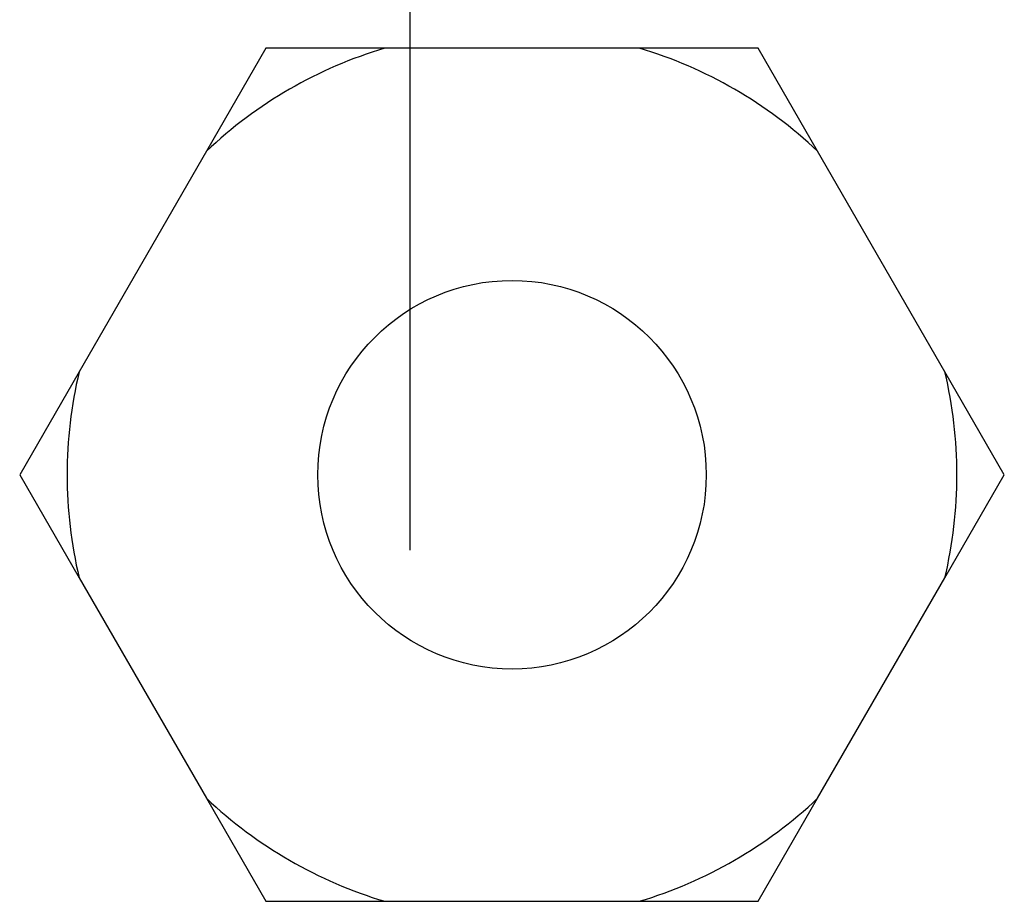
# Model space of a CAD drawing. Header units: millimetres. Extents: x 618 to 1482, y 17 to 575.
# Tile 55 of 90: x 987.16 to 991.06, y 323.67 to 327.16. Entities that reach past the tile are written whole.
import ezdxf

# ---------------------------------------------------------------- set-up
doc = ezdxf.new("R2010")
doc.units = ezdxf.units.MM
doc.linetypes.add('DOT_CENTER', pattern=[14, 12, -1, 0, -1])
doc.layers.add('1', color=7, linetype='Continuous')

# ---------------------------------------------------------------- blocks, each defined once
blk = doc.blocks.new('cu_bee7s_cca__41', base_point=(1238.7621, 264.915))
at = {"color": 7, "linetype": 'Continuous'}
for p, q in [((1317.5096, 436.065), (1317.1959, 435.5215)), ((1318.1371, 436.065), (1317.5096, 436.065)), ((1319.4802, 436.065), (1318.1371, 436.065)), ((1320.1077, 436.065), (1319.4802, 436.065)), ((1320.4214, 435.5215), (1320.1077, 436.065)), ((1317.1959, 435.5215), (1316.5243, 434.3584)), ((1321.093, 434.3584), (1320.4214, 435.5215)), ((1316.5243, 434.3584), (1316.2106, 433.815)), ((1321.4067, 433.815), (1321.093, 434.3584)), ((1316.2106, 433.815), (1316.5243, 433.2715)), ((1321.093, 433.2715), (1321.4067, 433.815)), ((1316.5243, 433.2715), (1317.1959, 432.1084)), ((1320.4214, 432.1084), (1321.093, 433.2715)), ((1317.1959, 432.1084), (1317.5096, 431.565)), ((1320.1077, 431.565), (1320.4214, 432.1084)), ((1317.5096, 431.565), (1318.1371, 431.565)), ((1318.1371, 431.565), (1319.4802, 431.565)), ((1319.4802, 431.565), (1320.1077, 431.565))]:
    blk.add_line(p, q, dxfattribs=at)
blk.add_circle((1318.8087, 433.815), 1.025, dxfattribs=at)
for start, end in [(106.6183, 133.3817), (46.6183, 73.3817), (166.6183, 193.3817), (346.6183, 13.3817), (226.6183, 253.3817), (286.6183, 313.3817)]:
    blk.add_arc((1318.8087, 433.815), 2.3481, start, end, dxfattribs=at)
at = {"layer": '1', "color": 30, "linetype": 'DOT_CENTER'}
blk.add_line((1318.2705, 433.4173), (1318.2705, 496.3839), dxfattribs=at)
blk = doc.blocks.new('cu_ATCA-3671__43', base_point=(1219.8887, 250.575))
blk.add_blockref('cu_bee7s_cca__41', (1238.7621, 264.915))
blk = doc.blocks.new('FRONT1', base_point=(1393.5121, 426.04))
blk.add_blockref('cu_ATCA-3671__43', (1219.8887, 250.575))

msp = doc.modelspace()

# ---------------------------------------------------------------- block references
at = {"xscale": 0.75, "yscale": 0.75, "zscale": 0.75}
msp.add_blockref('FRONT1', (1045.1341, 319.53), dxfattribs=at)

doc.saveas('drawing.dxf')
